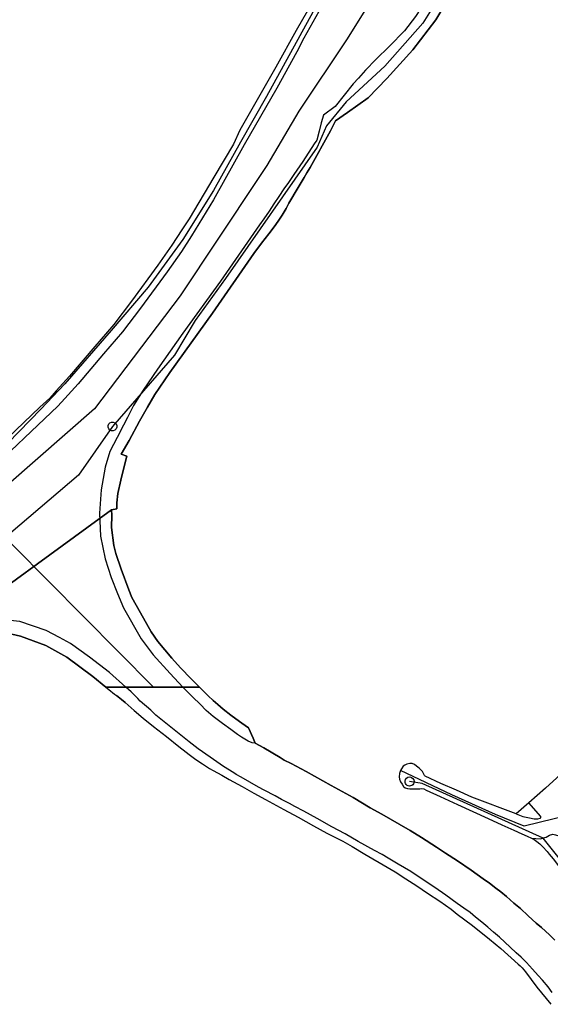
# Model space of a CAD drawing. Extents: x 166506 to 171543, y 332500 to 338212.
# Tile 101 of 139: x 168975 to 169114, y 336317 to 336575. Entities that reach past the tile are written whole.
import ezdxf

# ---------------------------------------------------------------- set-up
doc = ezdxf.new("R2010")
doc.units = 0
doc.header["$MEASUREMENT"] = 0
doc.layers.get('0').update_dxf_attribs({"color": 1, "linetype": 'CONTINUOUS'})
for name, color, linetype in [('IRISH_OS_1000S_FEATURE', 252, 'CONTINUOUS'), ('UNDERGROUND_ROUTE', 1, 'CONTINUOUS'), ('UUB', 1, 'CONTINUOUS')]:
    doc.layers.add(name, color=color, linetype=linetype)

# ---------------------------------------------------------------- blocks, each defined once
blk = doc.blocks.new('UUB_LOCATION_AC_T02')
at = {"color": 0, "linetype": 'ByBlock'}
blk.add_lwpolyline([(18862, 2286, -1), (-18862, -2286, -1), (18862, 2286)], format="xyb", close=True, dxfattribs=at)

msp = doc.modelspace()

# ---------------------------------------------------------------- linework, layer by layer
at = {"layer": 'IRISH_OS_1000S_FEATURE', "color": 9}
for points in [[(169107.605, 336650.578), (169085.107, 336610.325), (169071.86, 336587.648), (169061.082, 336570.247), (169048.396, 336551.274), (169039.969, 336536.967), (169037.554, 336533.337), (169017.195, 336502.739), (168994.715, 336473.113), (168964.159, 336446.348)], [(169113.642, 336633.112), (169111.324, 336631.356), (169109.3, 336629.017), (169107.346, 336625.777), (169105.96, 336623.271), (169103.938, 336619.212), (169096.236, 336605.45), (169089.534, 336593.599), (169082.001, 336580.756), (169079.013, 336576.127), (169076.135, 336572.376), (169072.173, 336568.337), (169068.637, 336564.853), (169065.908, 336562.041), (169064.086, 336559.92), (169062.67, 336558.434), (169057.93, 336552.503)], [(169067.335, 336607.532), (169057.246, 336589.132), (169047.654, 336572.45), (169042.375, 336562.864), (169037.824, 336554.904)], [(169057.246, 336589.132), (169047.654, 336572.45), (169042.375, 336562.864), (169037.824, 336554.904), (169032.905, 336546.325), (169031.181, 336542.575), (169026.077, 336533.97), (169019.604, 336523.037), (169017.646, 336520.153), (169015.042, 336516.053), (169011.353, 336510.824), (169004.405, 336501.352), (168999.749, 336495.216), (168994.777, 336489.492), (168988.111, 336481.64), (168984.664, 336477.803), (168982.934, 336475.92), (168980.382, 336473.522), (168963.571, 336457.542)], [(168954.679, 336414.201), (168999.135, 336446.604), (169000.537, 336446.81), (169000.553, 336448.37), (169000.799, 336450.869), (169001.635, 336454.359), (169002.639, 336458.609), (169003.2, 336460.623), (169001.706, 336461.219), (169003.803, 336464.776), (169006.495, 336469.81), (169008.593, 336473.568), (169010.528, 336476.888), (169014.487, 336482.668), (169025.708, 336498.213), (169036.59, 336513.861), (169038.569, 336516.585), (169040.532, 336519.068), (169041.886, 336520.909), (169042.944, 336522.385), (169044.001, 336523.981), (169045.056, 336525.677), (169045.775, 336527.148), (169046.576, 336528.44), (169047.434, 336529.953), (169048.449, 336531.648), (169049.797, 336533.829), (169050.501, 336535.106), (169051.344, 336536.49), (169056.703, 336546.115), (169058.051, 336548.782), (169061.152, 336550.89), (169066.573, 336554.774), (169071.485, 336559.844), (169078.343, 336567.373), (169084.385, 336575.271), (169089.291, 336583.621)], [(169089.291, 336583.621), (169084.385, 336575.271), (169078.343, 336567.373), (169071.485, 336559.844), (169066.573, 336554.774), (169061.152, 336550.89), (169058.051, 336548.782), (169056.703, 336546.115), (169051.344, 336536.49), (169050.501, 336535.106), (169049.797, 336533.829), (169048.449, 336531.648), (169047.434, 336529.953), (169046.576, 336528.44), (169045.775, 336527.148), (169045.056, 336525.677), (169044.001, 336523.981), (169042.944, 336522.385), (169041.886, 336520.909), (169040.532, 336519.068), (169038.569, 336516.585), (169036.59, 336513.861), (169025.708, 336498.213), (169014.487, 336482.668), (169010.528, 336476.888), (169008.593, 336473.568), (169006.495, 336469.81), (169003.803, 336464.776), (169001.706, 336461.219), (169003.2, 336460.623), (169002.639, 336458.609), (169001.635, 336454.359), (169000.799, 336450.869), (169000.553, 336448.37), (169000.537, 336446.81), (168999.135, 336446.604)], [(169054.4, 336578.82), (169049.714, 336570.488), (169047.856, 336566.847), (169042.618, 336557.301), (169034.044, 336542.409), (169025.995, 336528.011), (169020.179, 336518.545)], [(169057.93, 336552.503), (169054.865, 336550.234), (169054.285, 336548.24), (169053.742, 336546.066), (169053.098, 336543.652), (169052.447, 336542.679), (169049.44, 336538.05), (169047.101, 336534.641), (169045.695, 336532.568), (169044.46, 336530.849), (169043.089, 336528.848), (169041.836, 336526.949), (169040.564, 336525.05), (169039.174, 336522.989), (169038.015, 336521.422), (169027.795, 336506.652), (169017.913, 336492.933), (169011.276, 336483.541), (169007.479, 336478), (169004.978, 336473.985), (169003.345, 336470.842), (169002.284, 336468.833), (169000.631, 336465.59), (168998.733, 336461.889), (168997.49, 336457.742), (168996.469, 336451.812), (168996.026, 336445.716), (168996.243, 336439.634), (168997.502, 336433.701), (168999.111, 336428.764), (169000.748, 336424.567), (169002.35, 336420.83), (169006.946, 336412.703), (169010.103, 336408.49), (169014.572, 336403.545), (169017.919, 336400)], [(169037.824, 336554.904), (169032.905, 336546.325)], [(169032.905, 336546.325), (169031.181, 336542.575)], [(169031.181, 336542.575), (169026.077, 336533.97), (169019.604, 336523.037), (169017.646, 336520.153)], [(169017.646, 336520.153), (169015.042, 336516.053)], [(169020.179, 336518.545), (169017.537, 336514.383), (169013.788, 336509.072), (169006.811, 336499.558), (169002.08, 336493.324), (168997.054, 336487.536), (168990.371, 336479.667), (168986.885, 336475.786), (168985.068, 336473.808), (168965.638, 336455.367)], [(169015.042, 336516.053), (169011.353, 336510.824)], [(169011.353, 336510.824), (169004.405, 336501.352), (168999.749, 336495.216), (168994.777, 336489.492), (168988.111, 336481.64)], [(168988.111, 336481.64), (168984.664, 336477.803)], [(168984.664, 336477.803), (168982.934, 336475.92), (168980.382, 336473.522), (168963.571, 336457.542)], [(168954.679, 336414.201), (168999.135, 336446.604)], [(168954.679, 336414.201), (168999.135, 336446.604)], [(168999.135, 336446.604), (168999.22, 336445.124), (168999.207, 336441.924), (168999.798, 336437.217), (169000.317, 336435.132), (169001.674, 336430.958), (169003.718, 336425.516), (169004.517, 336423.528), (169006.776, 336419.525), (169009.625, 336414.535), (169011.319, 336411.977), (169014.994, 336407.619), (169017.308, 336405.075), (169020.138, 336402.126), (169022.299, 336400)], [(168964.159, 336446.348), (169010.178, 336400)], [(169002.931, 336400), (168998.674, 336403.807), (168993.396, 336407.902), (168988.432, 336411.433), (168985.488, 336413.024), (168982.028, 336414.899), (168975.112, 336417.251), (168968.258, 336417.902), (168961.696, 336417.749), (168954.769, 336417.06), (168950.582, 336416.384), (168946.768, 336415.123), (168940.602, 336412.586), (168931.673, 336407.878), (168924.24, 336402.715), (168921.161, 336400)], [(168997.64, 336400), (168994.263, 336402.773), (168987.476, 336407.883), (168981.907, 336410.961), (168975.272, 336413.389), (168969.884, 336414.585), (168963.206, 336414.833), (168954.679, 336414.201)], [(169115.666, 336333.511), (169114.252, 336334.935), (169112.101, 336336.848), (169110.766, 336337.994), (169108.634, 336339.884), (169106.583, 336341.833), (169104.829, 336343.281), (169102.977, 336344.95), (169101.482, 336346.177), (169100.107, 336347.143), (169098.432, 336348.471), (169096.818, 336349.639), (169093.648, 336351.873), (169090.078, 336354.33), (169086.907, 336356.364), (169084.554, 336357.935), (169080.566, 336360.534), (169077.673, 336362.287), (169074.701, 336364.021), (169070.172, 336366.602), (169067.08, 336368.316), (169062.692, 336370.976), (169056.846, 336374.181), (169050.322, 336377.793), (169046.411, 336379.951), (169044.535, 336380.84), (169043.518, 336381.484), (169039.209, 336384.004), (169036.954, 336385.235), (169036.382, 336386.543), (169035.192, 336389.263), (169033.398, 336390.531), (169031.823, 336391.619), (169030.507, 336392.605), (169028.474, 336394.234), (169027.12, 336395.4), (169025.884, 336396.446), (169024.59, 336397.672), (169022.3, 336400), (169017.92, 336400), (169010.178, 336400), (169002.932, 336400), (168997.64, 336400), (168998.455, 336399.33), (168999.93, 336398.145), (169000.448, 336397.782), (169001.802, 336396.736), (169002.76, 336395.951), (169005.111, 336393.881), (169007.521, 336391.829), (169010.232, 336389.617), (169013.62, 336386.981), (169016.849, 336384.406), (169018.822, 336382.877), (169019.539, 336382.274), (169021.333, 336380.945), (169023.088, 336379.836), (169024.903, 336378.649), (169025.841, 336378.105), (169028.115, 336376.854), (169028.115, 336376.854), (169030.07, 336375.765), (169033.502, 336373.869), (169036.595, 336372.175), (169039.627, 336370.481), (169044.476, 336367.859), (169048.247, 336365.841), (169052.257, 336363.563), (169055.769, 336361.647), (169059.919, 336359.488), (169062.393, 336358.136), (169065.744, 336356.141), (169071.609, 336352.734), (169073.704, 336351.444), (169076.536, 336349.611), (169079.388, 336347.798), (169082.159, 336345.865), (169085.39, 336343.75), (169086.925, 336342.723), (169088.42, 336341.636), (169089.995, 336340.369), (169093.982, 336337.39), (169098.466, 336333.79), (169099.94, 336332.583), (169101.435, 336331.336), (169106.036, 336327.214), (169106.494, 336326.792), (169107.032, 336326.23), (169107.887, 336325.186), (169110.929, 336321.212), (169114.549, 336316.675)], [(168997.64, 336400), (168998.455, 336399.33), (168999.93, 336398.145)], [(169114.963, 336319.793), (169113.85, 336321.238), (169112.398, 336323.025), (169111.263, 336324.23), (169109.811, 336325.877), (169108.179, 336327.665), (169106.805, 336329.051), (169105.51, 336330.217), (169103.917, 336331.725), (169102.463, 336333.031), (169101.088, 336334.278), (169099.514, 336335.665), (169098, 336336.932), (169096.486, 336338.259), (169094.831, 336339.547), (169093.377, 336340.793), (169091.702, 336341.961), (169089.988, 336343.169), (169087.037, 336345.343), (169084.146, 336347.356), (169080.796, 336349.532), (169077.765, 336351.566), (169074.453, 336353.521), (169071.82, 336355.073), (169070.264, 336356.02), (169068.229, 336357.11), (169063.939, 336359.469), (169060.588, 336361.425), (169057.075, 336363.321), (169053.226, 336365.499), (169049.694, 336367.395), (169047.32, 336368.646), (169045.903, 336369.392), (169043.828, 336370.502), (169042.132, 336371.41), (169039.258, 336372.943), (169037.822, 336373.69), (169035.488, 336375.02), (169033.233, 336376.351), (169031.957, 336377.077), (169031.318, 336377.46), (169028.586, 336379.132), (169025.096, 336381.568), (169021.906, 336383.823), (169019.574, 336385.634), (169016.087, 336388.39), (169012.599, 336391.226), (169010.845, 336392.594), (169009.511, 336393.92), (169006.742, 336396.293), (169006.125, 336396.976), (169005.288, 336397.76), (169004.313, 336398.765), (169002.932, 336400)], [(169036.954, 336385.235), (169036.095, 336385.399), (169035.117, 336385.823), (169034.159, 336386.307), (169033.361, 336386.811), (169032.244, 336387.576), (169030.51, 336388.864), (169028.357, 336390.474), (169026.583, 336391.722), (169025.865, 336392.246), (169024.032, 336393.814), (169022.46, 336395.482), (169020.568, 336397.37), (169017.92, 336400)], [(169022.3, 336400), (169024.59, 336397.672), (169025.884, 336396.446), (169027.12, 336395.4), (169028.474, 336394.234), (169030.507, 336392.605), (169031.823, 336391.619), (169033.398, 336390.531), (169035.192, 336389.263), (169036.382, 336386.543)], [(168999.93, 336398.145), (169000.448, 336397.782)], [(169002.76, 336395.951), (169001.802, 336396.736), (169000.448, 336397.782)], [(169002.76, 336395.951), (169005.111, 336393.881), (169007.521, 336391.829), (169010.232, 336389.617), (169013.62, 336386.981), (169016.849, 336384.406), (169018.822, 336382.877), (169019.539, 336382.274), (169021.333, 336380.945), (169023.088, 336379.836), (169024.903, 336378.649), (169025.841, 336378.105), (169028.115, 336376.854)], [(169036.382, 336386.543), (169036.954, 336385.235)], [(169036.954, 336385.235), (169039.209, 336384.004), (169043.518, 336381.484), (169044.535, 336380.84)], [(169044.535, 336380.84), (169046.411, 336379.951), (169050.322, 336377.793), (169056.846, 336374.181), (169062.692, 336370.976), (169067.08, 336368.316), (169070.172, 336366.602), (169074.701, 336364.021), (169077.673, 336362.287), (169080.566, 336360.534), (169084.554, 336357.935), (169086.907, 336356.364), (169090.078, 336354.33), (169093.648, 336351.873), (169096.818, 336349.639), (169098.432, 336348.471), (169100.107, 336347.143), (169101.482, 336346.177), (169102.977, 336344.95), (169104.829, 336343.281), (169106.583, 336341.833), (169108.634, 336339.884), (169110.766, 336337.994), (169112.101, 336336.848), (169114.252, 336334.935), (169115.666, 336333.511)], [(169118.086, 336377.9), (169113.141, 336373.484), (169108.829, 336369.63), (169105.479, 336366.733), (169093.875, 336371.114), (169089.763, 336372.953), (169085.731, 336374.711), (169081.599, 336376.59), (169081.4, 336376.751), (169080.864, 336377.794), (169080.008, 336378.678), (169079.331, 336379.261), (169078.813, 336379.643), (169078.154, 336379.886), (169077.514, 336379.909), (169076.733, 336379.733), (169076.192, 336379.535), (169075.771, 336379.237), (169075.347, 336378.539), (169075.108, 336378.128), (169074.822, 336377.301), (169074.738, 336376.422), (169074.835, 336375.801), (169075.122, 336375.1), (169075.509, 336374.458), (169075.846, 336373.916), (169076.305, 336373.574), (169076.904, 336373.332), (169077.523, 336373.249), (169078.384, 336373.285), (169079.524, 336373.3), (169080.184, 336373.317), (169080.664, 336373.374), (169081.204, 336373.272), (169081.862, 336372.949), (169085.555, 336371.292), (169090.106, 336369.151), (169094.078, 336367.313), (169098.15, 336365.494), (169101.703, 336363.838), (169104.897, 336362.403), (169106.972, 336361.433), (169108.35, 336360.867), (169109.537, 336360.294), (169109.687, 336360.221), (169110.226, 336359.938), (169110.924, 336359.435), (169111.721, 336358.832), (169112.457, 336358.048), (169113.612, 336356.823), (169114.149, 336356.12), (169115.183, 336354.875)], [(169078.154, 336379.886), (169077.514, 336379.909), (169076.733, 336379.733), (169076.192, 336379.535), (169075.771, 336379.237), (169075.347, 336378.539), (169075.108, 336378.128)], [(169081.599, 336376.59), (169081.4, 336376.751), (169080.864, 336377.794), (169080.008, 336378.678), (169079.331, 336379.261), (169078.813, 336379.643), (169078.154, 336379.886)], [(169028.115, 336376.854), (169030.07, 336375.765), (169033.502, 336373.869), (169036.595, 336372.175)], [(169075.108, 336378.128), (169074.822, 336377.301), (169074.738, 336376.422), (169074.835, 336375.801), (169075.122, 336375.1), (169075.509, 336374.458), (169075.846, 336373.916), (169076.305, 336373.574), (169076.904, 336373.332), (169077.523, 336373.249), (169078.384, 336373.285), (169079.524, 336373.3), (169080.184, 336373.317), (169080.664, 336373.374), (169081.204, 336373.272), (169081.862, 336372.949), (169085.555, 336371.292), (169090.106, 336369.151), (169094.078, 336367.313), (169098.15, 336365.494), (169101.703, 336363.838), (169104.897, 336362.403), (169106.972, 336361.433), (169108.35, 336360.867), (169109.537, 336360.294)], [(169123.338, 336367.349), (169107.582, 336363.511), (169100.015, 336366.546), (169088.538, 336371.738), (169075.108, 336378.128)], [(169118.086, 336377.9), (169113.141, 336373.484)], [(169085.731, 336374.711), (169081.599, 336376.59)], [(169089.763, 336372.953), (169085.731, 336374.711)], [(169036.595, 336372.175), (169039.627, 336370.481), (169044.476, 336367.859), (169048.247, 336365.841)], [(169093.875, 336371.114), (169089.763, 336372.953)], [(169113.141, 336373.484), (169108.829, 336369.63)], [(169105.479, 336366.733), (169093.875, 336371.114)], [(169105.479, 336366.733), (169107.196, 336365.964), (169108.992, 336365.63), (169110.239, 336365.407), (169111.164, 336365.401), (169111.788, 336365.528), (169111.995, 336365.675), (169111.94, 336365.965), (169108.829, 336369.63)], [(169108.829, 336369.63), (169105.479, 336366.733)], [(169048.247, 336365.841), (169052.257, 336363.563), (169055.769, 336361.647), (169059.919, 336359.488), (169062.393, 336358.136), (169065.744, 336356.141), (169071.609, 336352.734), (169073.704, 336351.444), (169076.536, 336349.611), (169079.388, 336347.798), (169082.159, 336345.865), (169085.39, 336343.75), (169086.925, 336342.723), (169088.42, 336341.636), (169089.995, 336340.369), (169093.982, 336337.39), (169098.466, 336333.79), (169099.94, 336332.583), (169101.435, 336331.336), (169106.036, 336327.214), (169106.494, 336326.792), (169107.032, 336326.23), (169107.887, 336325.186), (169110.929, 336321.212), (169114.549, 336316.675)], [(169109.537, 336360.294), (169110.628, 336360.189), (169111.784, 336360.112), (169113.395, 336360.604), (169114.269, 336361.118), (169115.15, 336361.4), (169115.848, 336361.213), (169116.665, 336360.911), (169117.085, 336360.601), (169117.535, 336360.017), (169117.712, 336359.712), (169117.514, 336359.296), (169117.213, 336359.139), (169117.27, 336358.67), (169117.172, 336358.018), (169116.929, 336357.59), (169117.757, 336356.767), (169117.832, 336356.098), (169117.718, 336355.588), (169117.433, 336354.985), (169117.283, 336354.059), (169117.208, 336353.525), (169117.278, 336352.909), (169117.396, 336351.867)], [(169109.537, 336360.294), (169109.687, 336360.221), (169110.226, 336359.938), (169110.924, 336359.435), (169111.721, 336358.832), (169112.457, 336358.048), (169113.612, 336356.823), (169114.149, 336356.12), (169115.183, 336354.875), (169116.874, 336352.707), (169117.396, 336351.867)]]:
    msp.add_lwpolyline(points, dxfattribs=at)
msp.add_lwpolyline([(169022.299, 336400), (169020.138, 336402.126), (169017.308, 336405.075), (169014.994, 336407.619), (169011.319, 336411.977), (169009.625, 336414.535), (169006.776, 336419.525), (169004.517, 336423.528), (169003.718, 336425.516), (169001.674, 336430.958), (169000.317, 336435.132), (168999.798, 336437.217), (168999.207, 336441.924), (168999.22, 336445.124), (168999.135, 336446.604), (168954.679, 336414.201), (168963.206, 336414.833), (168969.884, 336414.585), (168975.272, 336413.389), (168981.907, 336410.961), (168987.476, 336407.883), (168994.263, 336402.773), (168997.64, 336400), (169022.299, 336400)], close=True, dxfattribs=at)
at = {"layer": 'UNDERGROUND_ROUTE'}
for points in [[(169091.333, 336643.895), (169088.893, 336642.716), (169080.361, 336627.81), (169066.627, 336603.482), (169053.033, 336579.013), (169039.862, 336555.154), (169033.018, 336543.154), (169025.987, 336530.451), (169017.877, 336517.561), (169008.83, 336505.092), (168999.108, 336493.696), (168986.87, 336479.66), (168980.606, 336472.99), (168972.022, 336464.175), (168968.788, 336461.456), (168967.523, 336460.403)], [(169115.919, 336631.839), (169110.93, 336621.861), (169104.206, 336611.883), (169096.831, 336602.989), (169087.503, 336584.985), (169080.996, 336574.356), (169071.018, 336563.076), (169060.822, 336553.749), (169055.616, 336547.458), (169053.23, 336541.818), (169029.153, 336507.329), (169021.127, 336496.266), (169015.704, 336487.155), (168999.417, 336468.468)], [(168999.417, 336468.468), (168990.541, 336455.702), (168946.521, 336418.271)], [(169119.908, 336351.161), (169112.59, 336360.358), (169080.804, 336374.673), (169077.476, 336375.203)]]:
    msp.add_lwpolyline(points, dxfattribs=at)

# ---------------------------------------------------------------- block references
at = {"layer": 'UUB'}
for p, xscale, yscale, rotation in [((168999.417, 336468.468), 6.2e-05, 6.2e-05, 228.925624), ((169077.476, 336375.203), 6.3e-05, 6.3e-05, 170.951357)]:
    msp.add_blockref('UUB_LOCATION_AC_T02', p, dxfattribs=dict(at, xscale=xscale, yscale=yscale, rotation=rotation))

doc.saveas('drawing.dxf')
